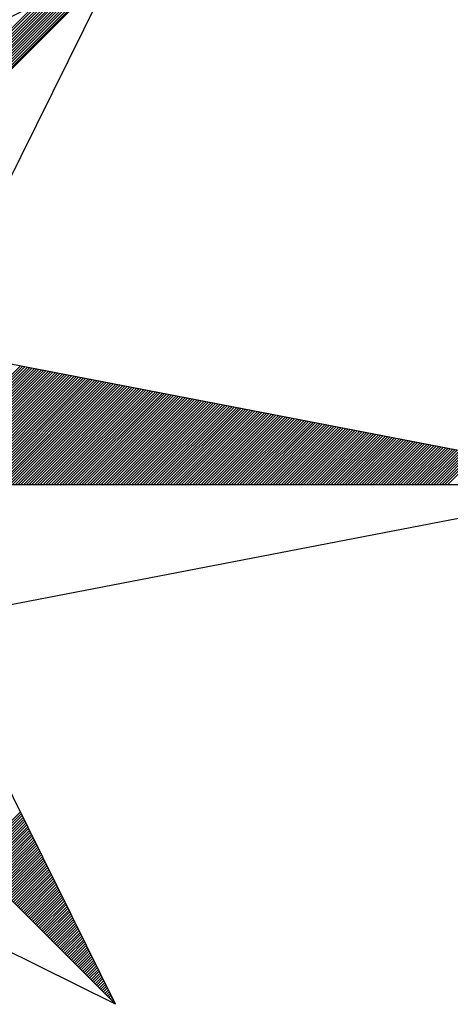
# Model space of a CAD drawing. Header units: metres. Extents: x 183400 to 184400, y 422200 to 427800.
# Tile 218 of 221: x 184180 to 184186, y 427759 to 427773. Entities that reach past the tile are written whole.
import ezdxf

# ---------------------------------------------------------------- set-up
doc = ezdxf.new("R2010")
doc.units = ezdxf.units.M
doc.layers.add('N_MK2', color=7, linetype='Continuous')
doc.layers.add('방위표', color=7, linetype='Continuous')

# ---------------------------------------------------------------- blocks, each defined once
blk = doc.blocks.new('N_MK2')
at = {"layer": '방위표', "color": 7, "linetype": 'Continuous'}
blk.add_lwpolyline([(-106.029, 0), (-33.696, -13.958), (0, 0), (-53.049, -53.048), (-13.958, -33.696), (0, 0), (0, -106.029), (13.958, -33.696), (0, 0), (53.048, -53.049), (33.696, -13.958), (0, 0), (106.028, 0), (33.696, 13.958), (0, 0), (53.049, 53.049), (13.958, 33.696), (0, 0), (0, 133.028), (-13.958, 33.696), (0, 0), (-53.049, 53.049), (-33.696, 13.958), (0, 0)], close=True, dxfattribs=at)
for points in [[(0.12, 0.29), (52.713, 52.882)], [(0.32, 0.773), (52.152, 52.605)], [(0.52, 1.256), (51.592, 52.328)], [(53.049, 53.049), (33.696, 13.958)], [(0.72, 1.739), (51.032, 52.05)], [(0.92, 2.221), (50.472, 51.773)], [(1.12, 2.704), (49.912, 51.496)], [(1.32, 3.187), (49.351, 51.218)], [(1.52, 3.67), (48.791, 50.941)], [(1.72, 4.153), (48.231, 50.664)], [(1.92, 4.636), (47.671, 50.386)], [(2.12, 5.119), (47.111, 50.109)], [(2.32, 5.602), (46.551, 49.832)], [(2.52, 6.084), (45.99, 49.554)], [(2.72, 6.567), (45.43, 49.277)], [(2.92, 7.05), (44.87, 49)], [(31.226, 0), (43.325, 12.1)], [(31.509, 0), (43.563, 12.054)], [(31.791, 0), (43.8, 12.008)], [(32.074, 0), (44.037, 11.963)], [(32.357, 0), (44.274, 11.917)], [(32.64, 0), (44.511, 11.871)], [(32.923, 0), (44.748, 11.825)], [(33.206, 0), (44.985, 11.78)], [(33.488, 0), (45.222, 11.734)], [(33.771, 0), (45.459, 11.688)], [(34.054, 0), (45.696, 11.642)], [(34.337, 0), (45.934, 11.597)], [(34.62, 0), (46.171, 11.551)], [(34.903, 0), (46.408, 11.505)], [(35.186, 0), (46.645, 11.459)], [(35.468, 0), (46.882, 11.414)], [(35.751, 0), (47.119, 11.368)], [(36.034, 0), (47.356, 11.322)], [(36.317, 0), (47.593, 11.276)], [(36.6, 0), (47.83, 11.23)], [(36.883, 0), (48.067, 11.185)], [(37.165, 0), (48.304, 11.139)], [(37.448, 0), (48.542, 11.093)], [(37.731, 0), (48.779, 11.047)], [(38.014, 0), (49.016, 11.002)], [(38.297, 0), (49.253, 10.956)], [(38.58, 0), (49.49, 10.91)], [(38.862, 0), (49.727, 10.864)], [(39.145, 0), (49.964, 10.819)], [(39.428, 0), (50.201, 10.773)], [(39.711, 0), (50.438, 10.727)], [(39.994, 0), (50.675, 10.681)], [(40.277, 0), (50.912, 10.636)], [(40.56, 0), (51.15, 10.59)], [(40.842, 0), (51.387, 10.544)], [(41.125, 0), (51.624, 10.498)], [(41.408, 0), (51.861, 10.453)], [(41.691, 0), (52.098, 10.407)], [(41.974, 0), (52.335, 10.361)], [(42.257, 0), (52.572, 10.315)], [(42.539, 0), (52.809, 10.27)], [(42.822, 0), (53.046, 10.224)], [(43.105, 0), (53.283, 10.178)], [(43.388, 0), (53.52, 10.132)], [(43.671, 0), (53.758, 10.087)], [(43.954, 0), (53.995, 10.041)], [(44.237, 0), (54.232, 9.995)], [(44.519, 0), (54.469, 9.949)], [(44.802, 0), (54.706, 9.904)], [(45.085, 0), (54.943, 9.858)], [(45.368, 0), (55.18, 9.812)], [(45.651, 0), (55.417, 9.766)], [(45.934, 0), (55.654, 9.721)], [(46.216, 0), (55.891, 9.675)], [(46.499, 0), (56.128, 9.629)], [(46.782, 0), (56.366, 9.583)], [(47.065, 0), (56.603, 9.538)], [(47.348, 0), (56.84, 9.492)], [(47.631, 0), (57.077, 9.446)], [(47.913, 0), (57.314, 9.4)], [(48.196, 0), (57.551, 9.355)], [(48.479, 0), (57.788, 9.309)], [(48.762, 0), (58.025, 9.263)], [(49.045, 0), (58.262, 9.217)], [(49.328, 0), (58.499, 9.172)], [(49.611, 0), (58.736, 9.126)], [(49.893, 0), (58.974, 9.08)], [(50.176, 0), (59.211, 9.034)], [(50.459, 0), (59.448, 8.989)], [(50.742, 0), (59.685, 8.943)], [(51.025, 0), (59.922, 8.897)], [(51.308, 0), (60.159, 8.851)], [(51.59, 0), (60.396, 8.806)], [(51.873, 0), (60.633, 8.76)], [(52.156, 0), (60.87, 8.714)], [(52.439, 0), (61.107, 8.668)], [(52.722, 0), (61.344, 8.623)], [(53.005, 0), (61.582, 8.577)], [(53.287, 0), (61.819, 8.531)], [(53.57, 0), (62.056, 8.485)], [(53.853, 0), (62.293, 8.44)], [(54.136, 0), (62.53, 8.394)], [(54.419, 0), (62.767, 8.348)], [(54.702, 0), (63.004, 8.302)], [(54.985, 0), (63.241, 8.257)], [(55.267, 0), (63.478, 8.211)], [(55.55, 0), (63.715, 8.165)], [(55.833, 0), (63.952, 8.119)], [(56.116, 0), (64.19, 8.074)], [(56.399, 0), (64.427, 8.028)], [(56.682, 0), (64.664, 7.982)], [(56.964, 0), (64.901, 7.936)], [(57.247, 0), (65.138, 7.891)], [(57.53, 0), (65.375, 7.845)], [(57.813, 0), (65.612, 7.799)], [(58.096, 0), (65.849, 7.753)], [(58.379, 0), (66.086, 7.708)], [(58.662, 0), (66.323, 7.662)], [(58.944, 0), (66.56, 7.616)], [(59.227, 0), (66.798, 7.57)], [(59.51, 0), (67.035, 7.525)], [(59.793, 0), (67.272, 7.479)], [(60.076, 0), (67.509, 7.433)], [(60.359, 0), (67.746, 7.387)], [(60.641, 0), (67.983, 7.342)], [(60.924, 0), (68.22, 7.296)], [(61.207, 0), (68.457, 7.25)], [(61.49, 0), (68.694, 7.204)], [(61.773, 0), (68.931, 7.159)], [(62.056, 0), (69.168, 7.113)], [(62.338, 0), (69.406, 7.067)], [(62.621, 0), (69.643, 7.021)], [(62.904, 0), (69.88, 6.976)], [(63.187, 0), (70.117, 6.93)], [(63.47, 0), (70.354, 6.884)], [(63.753, 0), (70.591, 6.838)], [(64.036, 0), (70.828, 6.793)], [(64.318, 0), (71.065, 6.747)], [(64.601, 0), (71.302, 6.701)], [(64.884, 0), (71.539, 6.655)], [(65.167, 0), (71.776, 6.61)], [(65.45, 0), (72.014, 6.564)], [(65.733, 0), (72.251, 6.518)], [(66.015, 0), (72.488, 6.472)], [(66.298, 0), (72.725, 6.427)], [(66.581, 0), (72.962, 6.381)], [(66.864, 0), (73.199, 6.335)], [(67.147, 0), (73.436, 6.289)], [(67.43, 0), (73.673, 6.244)], [(67.713, 0), (73.91, 6.198)], [(67.995, 0), (74.147, 6.152)], [(68.278, 0), (74.384, 6.106)], [(68.561, 0), (74.622, 6.061)], [(68.844, 0), (74.859, 6.015)], [(69.127, 0), (75.096, 5.969)], [(69.41, 0), (75.333, 5.923)], [(69.692, 0), (75.57, 5.878)], [(69.975, 0), (75.807, 5.832)], [(70.258, 0), (76.044, 5.786)], [(70.541, 0), (76.281, 5.74)], [(70.824, 0), (76.518, 5.695)], [(71.107, 0), (76.755, 5.649)], [(71.389, 0), (76.992, 5.603)], [(71.672, 0), (77.23, 5.557)], [(71.955, 0), (77.467, 5.512)], [(72.238, 0), (77.704, 5.466)], [(72.521, 0), (77.941, 5.42)], [(72.804, 0), (78.178, 5.374)], [(73.087, 0), (78.415, 5.329)], [(73.369, 0), (78.652, 5.283)], [(73.652, 0), (78.889, 5.237)], [(73.935, 0), (79.126, 5.191)], [(74.218, 0), (79.363, 5.146)], [(74.501, 0), (79.6, 5.1)], [(74.784, 0), (79.838, 5.054)], [(75.066, 0), (80.075, 5.008)], [(75.349, 0), (80.312, 4.962)], [(75.632, 0), (80.549, 4.917)], [(75.915, 0), (80.786, 4.871)], [(76.198, 0), (81.023, 4.825)], [(76.481, 0), (81.26, 4.779)], [(76.763, 0), (81.497, 4.734)], [(77.046, 0), (81.734, 4.688)], [(77.329, 0), (81.971, 4.642)], [(77.612, 0), (82.209, 4.596)], [(77.895, 0), (82.446, 4.551)], [(78.178, 0), (82.683, 4.505)], [(78.461, 0), (82.92, 4.459)], [(78.743, 0), (83.157, 4.413)], [(79.026, 0), (83.394, 4.368)], [(79.309, 0), (83.631, 4.322)], [(79.592, 0), (83.868, 4.276)], [(79.875, 0), (84.105, 4.23)], [(80.158, 0), (84.342, 4.185)], [(80.44, 0), (84.579, 4.139)], [(80.723, 0), (84.817, 4.093)], [(81.006, 0), (85.054, 4.047)], [(81.289, 0), (85.291, 4.002)], [(81.572, 0), (85.528, 3.956)], [(81.855, 0), (85.765, 3.91)], [(82.138, 0), (86.002, 3.864)], [(82.42, 0), (86.239, 3.819)], [(82.703, 0), (86.476, 3.773)], [(82.986, 0), (86.713, 3.727)], [(83.269, 0), (86.95, 3.681)], [(83.552, 0), (87.187, 3.636)], [(83.835, 0), (87.425, 3.59)], [(84.117, 0), (87.662, 3.544)], [(84.4, 0), (87.899, 3.498)], [(84.683, 0), (88.136, 3.453)], [(84.966, 0), (88.373, 3.407)], [(85.249, 0), (88.61, 3.361)], [(85.532, 0), (88.847, 3.315)], [(85.814, 0), (89.084, 3.27)], [(86.097, 0), (89.321, 3.224)], [(86.38, 0), (89.558, 3.178)], [(86.663, 0), (89.795, 3.132)], [(86.946, 0), (90.033, 3.087)], [(106.028, 0), (33.696, -13.958)], [(53.048, -53.049), (13.958, -33.696)], [(38.381, -38.382), (43.335, -33.429)], [(38.523, -38.524), (43.429, -33.618)], [(38.664, -38.665), (43.522, -33.807)], [(38.806, -38.806), (43.616, -33.996)], [(38.947, -38.948), (43.71, -34.185)], [(39.088, -39.089), (43.803, -34.375)], [(39.23, -39.231), (43.897, -34.564)], [(39.371, -39.372), (43.991, -34.753)], [(39.513, -39.513), (44.084, -34.942)], [(39.654, -39.655), (44.178, -35.131)], [(39.796, -39.796), (44.271, -35.32)], [(39.937, -39.938), (44.365, -35.51)], [(40.078, -40.079), (44.459, -35.699)], [(40.22, -40.221), (44.552, -35.888)], [(40.361, -40.362), (44.646, -36.077)], [(40.503, -40.503), (44.74, -36.266)], [(40.644, -40.645), (44.833, -36.456)], [(40.786, -40.786), (44.927, -36.645)], [(40.927, -40.928), (45.021, -36.834)], [(41.068, -41.069), (45.114, -37.023)], [(41.21, -41.211), (45.208, -37.212)], [(41.351, -41.352), (45.302, -37.401)], [(41.493, -41.493), (45.395, -37.591)], [(41.634, -41.635), (45.489, -37.78)], [(41.775, -41.776), (45.583, -37.969)], [(41.917, -41.918), (45.676, -38.158)], [(42.058, -42.059), (45.77, -38.347)], [(42.2, -42.201), (45.864, -38.537)], [(42.341, -42.342), (45.957, -38.726)], [(42.483, -42.483), (46.051, -38.915)], [(42.624, -42.625), (46.145, -39.104)], [(42.765, -42.766), (46.238, -39.293)], [(42.907, -42.908), (46.332, -39.483)], [(43.048, -43.049), (46.426, -39.672)], [(43.19, -43.19), (46.519, -39.861)], [(43.331, -43.332), (46.613, -40.05)], [(43.473, -43.473), (46.707, -40.239)], [(43.614, -43.615), (46.8, -40.428)], [(43.755, -43.756), (46.894, -40.618)], [(43.897, -43.898), (46.988, -40.807)], [(44.038, -44.039), (47.081, -40.996)], [(44.18, -44.18), (47.175, -41.185)], [(44.321, -44.322), (47.268, -41.374)], [(44.462, -44.463), (47.362, -41.564)], [(44.604, -44.605), (47.456, -41.753)], [(44.745, -44.746), (47.549, -41.942)], [(44.887, -44.888), (47.643, -42.131)], [(45.028, -45.029), (47.737, -42.32)], [(45.17, -45.17), (47.83, -42.51)], [(45.311, -45.312), (47.924, -42.699)], [(45.452, -45.453), (48.018, -42.888)], [(45.594, -45.595), (48.111, -43.077)], [(45.735, -45.736), (48.205, -43.266)], [(45.877, -45.878), (48.299, -43.455)], [(46.018, -46.019), (48.392, -43.645)], [(46.16, -46.16), (48.486, -43.834)], [(46.301, -46.302), (48.58, -44.023)], [(46.442, -46.443), (48.673, -44.212)], [(46.584, -46.585), (48.767, -44.401)], [(46.725, -46.726), (48.861, -44.591)], [(46.867, -46.867), (48.954, -44.78)], [(47.008, -47.009), (49.048, -44.969)], [(47.149, -47.15), (49.142, -45.158)], [(47.291, -47.292), (49.235, -45.347)], [(47.432, -47.433), (49.329, -45.537)], [(47.574, -47.575), (49.423, -45.726)], [(47.715, -47.716), (49.516, -45.915)], [(47.857, -47.857), (49.61, -46.104)], [(47.998, -47.999), (49.704, -46.293)], [(48.139, -48.14), (49.797, -46.482)], [(48.281, -48.282), (49.891, -46.672)], [(48.422, -48.423), (49.985, -46.861)], [(48.564, -48.565), (50.078, -47.05)], [(48.705, -48.706), (50.172, -47.239)], [(48.846, -48.847), (50.266, -47.428)], [(48.988, -48.989), (50.359, -47.618)], [(49.129, -49.13), (50.453, -47.807)], [(49.271, -49.272), (50.546, -47.996)], [(49.412, -49.413), (50.64, -48.185)], [(49.554, -49.555), (50.734, -48.374)], [(49.695, -49.696), (50.827, -48.564)], [(49.836, -49.837), (50.921, -48.753)], [(49.978, -49.979), (51.015, -48.942)], [(50.119, -50.12), (51.108, -49.131)], [(50.261, -50.262), (51.202, -49.32)], [(50.402, -50.403), (51.296, -49.509)], [(50.544, -50.544), (51.389, -49.699)], [(50.685, -50.686), (51.483, -49.888)], [(50.826, -50.827), (51.577, -50.077)], [(50.968, -50.969), (51.67, -50.266)], [(51.109, -51.11), (51.764, -50.455)], [(51.251, -51.252), (51.858, -50.645)], [(51.392, -51.393), (51.951, -50.834)], [(51.533, -51.534), (52.045, -51.023)], [(51.675, -51.676), (52.139, -51.212)], [(51.816, -51.817), (52.232, -51.401)], [(51.958, -51.959), (52.326, -51.59)], [(52.099, -52.1), (52.42, -51.78)], [(52.241, -52.242), (52.513, -51.969)], [(52.382, -52.383), (52.607, -52.158)], [(52.523, -52.524), (52.701, -52.347)], [(52.665, -52.666), (52.794, -52.536)], [(52.806, -52.807), (52.888, -52.726)], [(52.948, -52.949), (52.982, -52.915)]]:
    blk.add_lwpolyline(points, dxfattribs=at)

msp = doc.modelspace()

# ---------------------------------------------------------------- block references
at = {"layer": 'N_MK2', "linetype": 'Continuous', "lineweight": 15, "xscale": 0.1399996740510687, "yscale": 0.1399996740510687, "zscale": 0.139999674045}
msp.add_blockref('N_MK2', (184173.888, 427766.673), dxfattribs=at)

doc.saveas('drawing.dxf')
